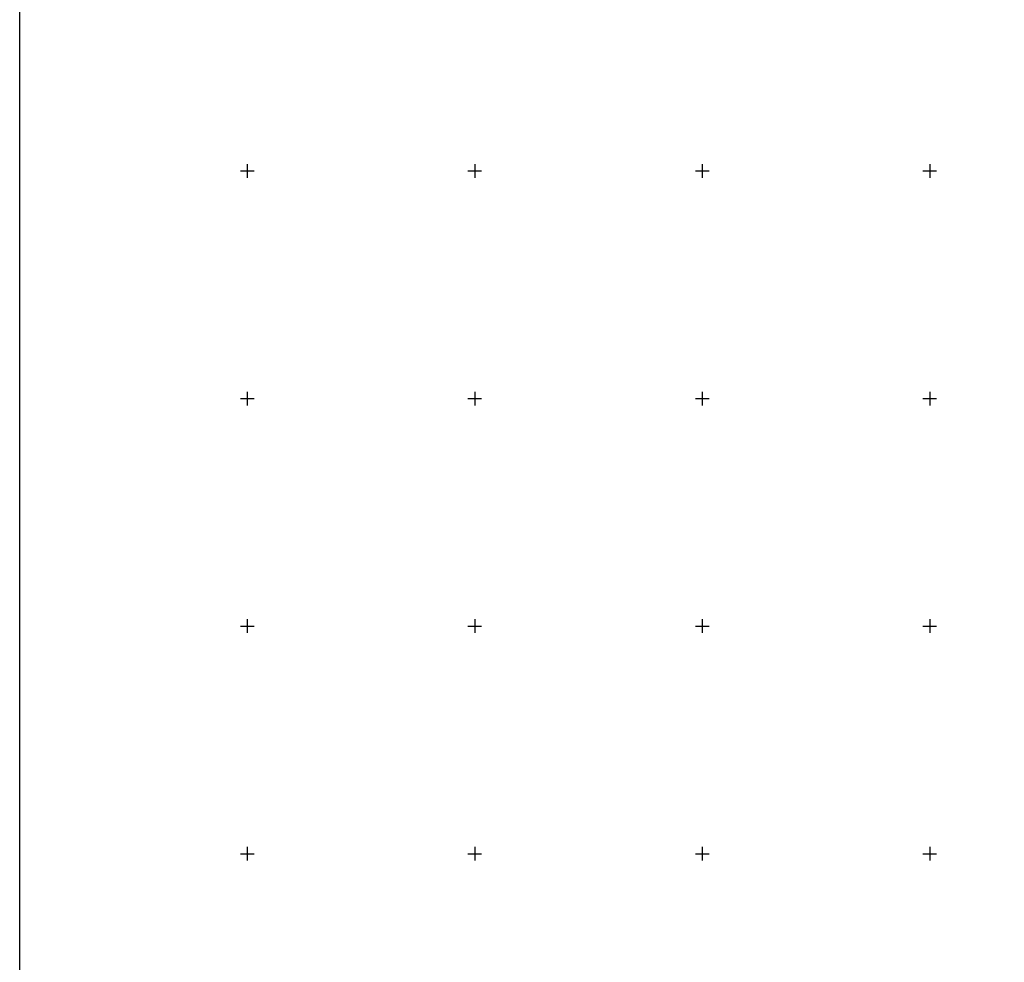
# Model space of a CAD drawing. Header units: metres. Extents: x 707528 to 709248, y 4308395 to 4311045.
# Tile 10 of 102: x 707528 to 707745, y 4308721 to 4308928. Entities that reach past the tile are written whole.
import ezdxf

# ---------------------------------------------------------------- set-up
doc = ezdxf.new("R2010")
doc.units = ezdxf.units.M
doc.header["$LTSCALE"] = 0.5
doc.layers.add('(001) Сетка', color=92, linetype='Continuous')
doc.layers.add('(002) Рамка', color=7, linetype='Continuous')

# ---------------------------------------------------------------- blocks, each defined once
blk = doc.blocks.new('Setka')
at = {"layer": '(001) Сетка'}
for p, q in [((-1.5, 0), (1.5, 0)), ((0, 1.5), (0, -1.5))]:
    blk.add_line(p, q, dxfattribs=at)

msp = doc.modelspace()

# ---------------------------------------------------------------- linework, layer by layer
at = {"layer": '(002) Рамка', "color": 0}
msp.add_lwpolyline([(707528.46, 4311045.23), (708928.46, 4311045.23), (708928.46, 4308395.23), (707528.46, 4308395.23)], close=True, dxfattribs=at)

# ---------------------------------------------------------------- block references
at = {"layer": '(001) Сетка'}
for p in [(707578.46, 4308895.23), (707628.46, 4308895.23), (707678.46, 4308895.23), (707728.46, 4308895.23), (707578.46, 4308845.23), (707628.46, 4308845.23), (707678.46, 4308845.23), (707728.46, 4308845.23), (707578.46, 4308795.23), (707628.46, 4308795.23), (707678.46, 4308795.23), (707728.46, 4308795.23), (707578.46, 4308745.23), (707628.46, 4308745.23), (707678.46, 4308745.23), (707728.46, 4308745.23)]:
    msp.add_blockref('Setka', p, dxfattribs=at)

doc.saveas('drawing.dxf')
